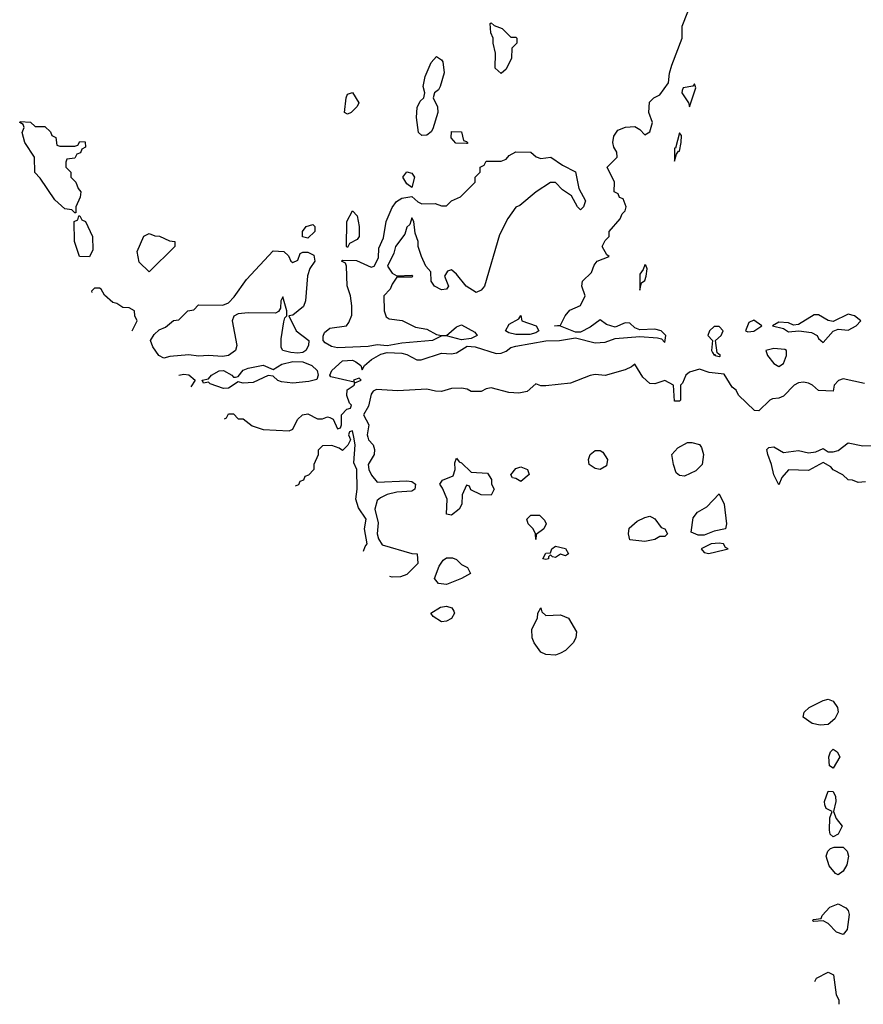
# Model space of a CAD drawing. Header units: inches. Extents: x 2789275 to 2951659, y 860290 to 1033804.
# Tile 46 of 256: x 2820068 to 2823471, y 997712 to 1001685. Entities that reach past the tile are written whole.
import ezdxf

# ---------------------------------------------------------------- set-up
doc = ezdxf.new("R2010")
doc.units = ezdxf.units.IN
doc.header["$MEASUREMENT"] = 0
doc.layers.add('C8020', color=7, linetype='Continuous')
doc.layers.add('C8929', color=7, linetype='Continuous')

msp = doc.modelspace()

# ---------------------------------------------------------------- linework, layer by layer
at = {"layer": 'C8020', "color": 2, "elevation": 10}
for points in [[(2820894.6, 1000074.3), (2820902, 1000078), (2820910, 1000094), (2820930, 1000094), (2820950, 1000074), (2820970, 1000074), (2821006.4, 1000046.4), (2821050, 1000031.3), (2821154.6, 1000025.4), (2821170, 1000032), (2821189, 1000071), (2821208.9, 1000091.1), (2821230, 1000094), (2821270, 1000074), (2821290, 1000074), (2821310, 1000082), (2821319.6, 1000079.6), (2821332.7, 1000072.7), (2821350, 1000034), (2821362, 1000038), (2821366, 1000050), (2821366, 1000090), (2821387.3, 1000112.7), (2821402, 1000118), (2821406, 1000130), (2821398, 1000138), (2821388.4, 1000168.4), (2821389.3, 1000190.7), (2821418, 1000210), (2821420.4, 1000219.6), (2821446, 1000230), (2821438, 1000238), (2821414, 1000230), (2821418, 1000222), (2821323.7, 1000243.7), (2821319, 1000250), (2821326.6, 1000270), (2821370, 1000308.9), (2821410, 1000310.4), (2821424.5, 1000304.5), (2821444.9, 1000290), (2821450, 1000272), (2821459, 1000290), (2821486.7, 1000313.3), (2821524.8, 1000335.2), (2821550, 1000341.6), (2821610, 1000339.5), (2821630, 1000334), (2821670, 1000312.2), (2821687.7, 1000312.3), (2821770, 1000338.7), (2821810, 1000336.4), (2821830, 1000341.3), (2821873.1, 1000366.9), (2821905.5, 1000365.5), (2821990, 1000338.4), (2822010, 1000339.5), (2822030, 1000347.2), (2822050, 1000362), (2822070, 1000367.4), (2822190, 1000388.9), (2822246, 1000390), (2822310, 1000400.7), (2822390, 1000381.3), (2822430, 1000384.2), (2822470, 1000398.9), (2822570, 1000406.2), (2822641, 1000401), (2822656.9, 1000396.9), (2822670, 1000382), (2822675.3, 1000410), (2822655.3, 1000430), (2822630, 1000435.6), (2822570, 1000433.6), (2822550, 1000440.9), (2822530, 1000460.9), (2822510, 1000461.6), (2822470, 1000444.7), (2822434.8, 1000454.8), (2822410, 1000473.2), (2822370, 1000443.7), (2822330, 1000424), (2822310, 1000424), (2822250, 1000448.7), (2822226, 1000450), (2822250, 1000452), (2822269, 1000490), (2822286.8, 1000513.2), (2822330, 1000532), (2822348.7, 1000570), (2822335.3, 1000610), (2822339, 1000630), (2822375.3, 1000664.7), (2822385.6, 1000694.4), (2822398, 1000710), (2822446, 1000730), (2822436.4, 1000736.4), (2822418, 1000770), (2822430, 1000794), (2822446, 1000810), (2822446, 1000830), (2822490, 1000882), (2822498, 1000902), (2822510, 1000914), (2822514, 1000930), (2822502, 1000962), (2822487.3, 1000967.3), (2822482, 1000982), (2822466, 1000990), (2822468, 1001030), (2822438, 1001090), (2822479, 1001130), (2822477.2, 1001150), (2822465.2, 1001170), (2822461.2, 1001190), (2822465.2, 1001214.8), (2822481.2, 1001238.8), (2822511.6, 1001251.6), (2822550, 1001254), (2822570, 1001242), (2822590, 1001221), (2822610, 1001232), (2822621.2, 1001270), (2822606, 1001310), (2822608.4, 1001351.6), (2822626, 1001370), (2822650, 1001382), (2822685.2, 1001430), (2822689.3, 1001469.3), (2822698.3, 1001501.7), (2822740.9, 1001610), (2822740.7, 1001659.3), (2822763.3, 1001716.7)], [(2820521.9, 1000429.7), (2820542, 1000470), (2820532, 1000490), (2820531.3, 1000510), (2820510, 1000522), (2820483.6, 1000523.6), (2820459.6, 1000539.6), (2820443.6, 1000543.6), (2820410, 1000574), (2820396.9, 1000596.9), (2820390, 1000602), (2820370, 1000602), (2820358, 1000590), (2820359.4, 1000584.6)], [(2823476.4, 1000216.4), (2823390, 1000235.3), (2823371.6, 1000228.4), (2823354, 1000210), (2823350, 1000186), (2823290, 1000188), (2823266, 1000210), (2823250, 1000218), (2823230, 1000222), (2823210, 1000219), (2823192, 1000210), (2823150, 1000166), (2823130, 1000158), (2823104.7, 1000155.3), (2823094, 1000150), (2823050, 1000106), (2823032.7, 1000107.3), (2822968, 1000170), (2822958, 1000190), (2822942.7, 1000202.7), (2822910, 1000254), (2822850, 1000260.9), (2822810, 1000275.3), (2822770, 1000262.7), (2822754.8, 1000250), (2822742, 1000218), (2822734, 1000210), (2822734, 1000150), (2822730, 1000146), (2822710, 1000146), (2822706, 1000210), (2822670, 1000228.7), (2822630, 1000216), (2822610, 1000217.2), (2822582.3, 1000242.3), (2822550, 1000295.3), (2822536.3, 1000283.7), (2822510, 1000272.3), (2822430, 1000249.6), (2822390, 1000252.7), (2822370, 1000249.4), (2822290, 1000218), (2822190, 1000208), (2822170, 1000208), (2822150, 1000215.3), (2822115.3, 1000184.7), (2822082, 1000178), (2822040.9, 1000180.9), (2821970, 1000199), (2821950, 1000195.3), (2821930, 1000184), (2821890, 1000184), (2821873.8, 1000193.8), (2821850, 1000197.6), (2821810, 1000196.3), (2821770, 1000185.2), (2821745.6, 1000185.6), (2821710, 1000194.5), (2821593.2, 1000186.8), (2821507.9, 1000192.1), (2821494.2, 1000185.8), (2821486.1, 1000173.9), (2821474.7, 1000125.3), (2821454.8, 1000090), (2821476.3, 1000050), (2821470.4, 1000010), (2821473, 1000000)], [(2820710.4, 1000249.9), (2820730, 1000255.2), (2820750, 1000252), (2820776, 1000230), (2820759, 1000203.6)], [(2821415.6, 1000000), (2821410, 1000026), (2821398, 1000022), (2821394, 1000010), (2821398, 1000000)]]:
    msp.add_lwpolyline(points, dxfattribs=at)
for points in [[(2822050, 1001614), (2822070, 1001614), (2822074, 1001610), (2822074, 1001590), (2822054, 1001570), (2822052, 1001530), (2822030, 1001486), (2822010, 1001468), (2821986, 1001490), (2821988, 1001550), (2821978, 1001590), (2821978, 1001610), (2821968.4, 1001631.6), (2821966, 1001670), (2821970, 1001672), (2821982, 1001662), (2822014, 1001650)], [(2821690, 1001217.2), (2821677.2, 1001230), (2821669.3, 1001290), (2821671.3, 1001330), (2821683.3, 1001356.7), (2821698, 1001370), (2821702, 1001390), (2821696, 1001416), (2821703.9, 1001456.1), (2821728.2, 1001511.8), (2821750, 1001536), (2821770, 1001522.8), (2821774.6, 1001514.6), (2821780.4, 1001470), (2821764.7, 1001415.3), (2821758, 1001402), (2821742, 1001390), (2821736, 1001370), (2821754, 1001334), (2821754.8, 1001310), (2821735.2, 1001244.8), (2821728, 1001232), (2821710, 1001219.3)], [(2822790, 1001426), (2822783.6, 1001416.4), (2822744.7, 1001410), (2822740.7, 1001399.3), (2822738.8, 1001390), (2822766, 1001350), (2822770, 1001334), (2822795.3, 1001410)], [(2821390, 1001303.7), (2821379, 1001310), (2821385.1, 1001370), (2821390, 1001384.7), (2821410, 1001390.8), (2821436.3, 1001350), (2821430, 1001335.3), (2821404.7, 1001310)], [(2820130, 1001254), (2820170, 1001254), (2820192.7, 1001232.7), (2820198, 1001218), (2820214, 1001210), (2820218, 1001178), (2820230, 1001174), (2820290, 1001174), (2820302, 1001178), (2820310, 1001194), (2820332.7, 1001192.7), (2820334, 1001170), (2820318, 1001162), (2820312.7, 1001147.3), (2820298, 1001142), (2820290, 1001126), (2820258, 1001122), (2820254, 1001110), (2820254, 1001090), (2820274, 1001070), (2820274, 1001050), (2820294, 1001030), (2820303.6, 1001003.6), (2820314, 1000990), (2820311.6, 1000968.4), (2820294, 1000930), (2820294, 1000906), (2820290, 1000906), (2820278, 1000918), (2820250, 1000922), (2820210, 1000958), (2820150, 1001046), (2820128.4, 1001068.4), (2820128, 1001130), (2820088.7, 1001190), (2820078, 1001230), (2820086, 1001250), (2820082, 1001262), (2820068, 1001270), (2820070, 1001274), (2820111.6, 1001271.6)], [(2821870, 1001186), (2821827.3, 1001187.3), (2821808.4, 1001208.4), (2821810, 1001234), (2821850, 1001232), (2821858, 1001198), (2821870, 1001194), (2821874, 1001190), (2821874, 1001186)], [(2822730, 1001228), (2822714, 1001166), (2822710, 1001166), (2822710, 1001114), (2822718, 1001142), (2822726, 1001154), (2822730, 1001154), (2822737.2, 1001190), (2822738, 1001218)], [(2822170, 1001124.7), (2822210.5, 1001130.5), (2822258, 1001098), (2822310.7, 1001070.7), (2822323.5, 1001003.5), (2822350, 1000954), (2822342, 1000930), (2822330, 1000918), (2822318, 1000930), (2822294, 1000974), (2822258, 1000998), (2822230, 1001028), (2822210, 1001028), (2822152, 1000990), (2822085.4, 1000934.6), (2822070, 1000928), (2822036.9, 1000883.1), (2822003.5, 1000816.5), (2821942.8, 1000610), (2821930, 1000594), (2821910, 1000584), (2821868.7, 1000610), (2821830, 1000658), (2821810, 1000675.3), (2821794, 1000670), (2821782, 1000650), (2821798, 1000610), (2821790, 1000598), (2821770, 1000595.3), (2821742, 1000610), (2821728, 1000630), (2821727.3, 1000667.3), (2821706, 1000690), (2821688.9, 1000728.9), (2821675.3, 1000770), (2821675.3, 1000790), (2821663.1, 1000823.1), (2821658, 1000870), (2821650, 1000886), (2821642, 1000858), (2821630, 1000848), (2821621.1, 1000818.9), (2821584, 1000770), (2821576.7, 1000743.3), (2821551.3, 1000690), (2821570, 1000662), (2821590, 1000652), (2821650, 1000654), (2821654, 1000650), (2821650, 1000646), (2821590, 1000646), (2821570, 1000618), (2821562, 1000598), (2821537.3, 1000570), (2821538.8, 1000510), (2821546.4, 1000486.4), (2821558, 1000478), (2821610.8, 1000470.8), (2821664.5, 1000444.5), (2821710, 1000436.3), (2821750, 1000414), (2821770, 1000410.7), (2821790, 1000411), (2821830, 1000446), (2821850, 1000454), (2821903.6, 1000423.6), (2821914, 1000410), (2821890, 1000399), (2821850, 1000393.2), (2821790, 1000409), (2821771.1, 1000408.9), (2821734, 1000390), (2821610, 1000379.6), (2821550, 1000369), (2821510, 1000372.7), (2821474.2, 1000365.8), (2821350, 1000361.3), (2821326, 1000366), (2821301, 1000381), (2821292, 1000390), (2821292.1, 1000407.9), (2821297.5, 1000422.5), (2821319.3, 1000440.7), (2821386, 1000450), (2821396.4, 1000463.6), (2821407.3, 1000492.7), (2821408, 1000530), (2821402, 1000570), (2821388.7, 1000611.3), (2821386, 1000690), (2821382, 1000702), (2821366, 1000710), (2821370, 1000714), (2821427.3, 1000712.7), (2821486, 1000686), (2821498, 1000690), (2821515.5, 1000724.5), (2821517.2, 1000762.8), (2821535.3, 1000804.7), (2821546.6, 1000870), (2821570, 1000927.3), (2821588.1, 1000951.9), (2821610, 1000964.9), (2821650, 1000972), (2821674, 1000950), (2821690, 1000942), (2821743.6, 1000943.6), (2821770, 1000934), (2821790, 1000934), (2821810, 1000954), (2821846, 1000970), (2821906, 1001030), (2821906, 1001050), (2821926, 1001070), (2821926, 1001090), (2821942, 1001098), (2821950, 1001114), (2822010, 1001114), (2822030, 1001122), (2822043.1, 1001136.9), (2822068.9, 1001151.1), (2822130, 1001150.8), (2822151.1, 1001131.1)], [(2821650, 1001008), (2821630, 1001022), (2821613.2, 1001050), (2821630, 1001071.3), (2821650, 1001066), (2821660.7, 1001050)], [(2820350, 1000728.7), (2820308.9, 1000728.9), (2820288.7, 1000790), (2820288, 1000870), (2820302, 1000878), (2820306, 1000894), (2820310, 1000894), (2820318, 1000878), (2820334, 1000870), (2820362, 1000810), (2820363.6, 1000756.4)], [(2821390, 1000766), (2821386, 1000770), (2821388, 1000870), (2821410, 1000914), (2821430, 1000894), (2821438, 1000850), (2821438, 1000810), (2821430, 1000798), (2821398, 1000782)], [(2821230, 1000804), (2821208.9, 1000808.9), (2821208.7, 1000830), (2821224, 1000850), (2821250, 1000858), (2821258, 1000850), (2821258.8, 1000830)], [(2820590, 1000668), (2820550, 1000706), (2820542, 1000750), (2820568.9, 1000811.1), (2820590, 1000822), (2820612.7, 1000812.7), (2820631.6, 1000811.6), (2820672.7, 1000792.7), (2820694, 1000790), (2820694, 1000770)], [(2821170, 1000704.7), (2821190, 1000714), (2821199, 1000741), (2821210, 1000746.8), (2821230, 1000746.8), (2821254.9, 1000734.9), (2821258, 1000710), (2821238.5, 1000681.5), (2821228.6, 1000651.4), (2821221.1, 1000550), (2821212.9, 1000527.1), (2821170, 1000493.2), (2821154, 1000490), (2821184, 1000430), (2821234, 1000390), (2821232.7, 1000370), (2821222, 1000350), (2821210, 1000342.4), (2821190, 1000338.9), (2821161.4, 1000341.4), (2821129.6, 1000349.6), (2821122.4, 1000362.4), (2821122.4, 1000397.6), (2821134, 1000466), (2821138, 1000482), (2821146, 1000490), (2821146, 1000510), (2821130, 1000566), (2821122, 1000550), (2821119.6, 1000520.4), (2821112.7, 1000507.3), (2821099.6, 1000500.4), (2820990, 1000502), (2820950, 1000498), (2820931.6, 1000488.4), (2820924.7, 1000470), (2820944, 1000370), (2820939.1, 1000350), (2820910, 1000329.7), (2820885.8, 1000325.8), (2820830, 1000329.6), (2820790, 1000327), (2820750, 1000333.2), (2820674, 1000326), (2820650, 1000319), (2820629, 1000330), (2820604.7, 1000364.7), (2820595.3, 1000390), (2820610, 1000414), (2820630, 1000434), (2820656.4, 1000443.6), (2820688.4, 1000471.6), (2820710, 1000474), (2820746, 1000510), (2820770, 1000514), (2820790, 1000534), (2820887.3, 1000532.7), (2820910, 1000542), (2820933.6, 1000566.4), (2820983.2, 1000636.8), (2821090, 1000752), (2821134, 1000750), (2821152.7, 1000732.7), (2821162, 1000710)], [(2822590, 1000695.3), (2822583.5, 1000676.5), (2822570, 1000658), (2822570, 1000594), (2822576.4, 1000623.6), (2822590, 1000632), (2822596, 1000650), (2822599, 1000679), (2822594.6, 1000694.6)], [(2822070, 1000414), (2822041.2, 1000421.2), (2822028, 1000430), (2822043.1, 1000456.9), (2822082, 1000478), (2822090, 1000491.3), (2822094, 1000470), (2822152, 1000450), (2822162, 1000430), (2822150, 1000422), (2822125.4, 1000414.6)], [(2823410, 1000497), (2823350, 1000466.6), (2823330, 1000471.3), (2823290, 1000494), (2823273.6, 1000493.6), (2823210, 1000454.5), (2823190, 1000452.3), (2823170, 1000461.2), (2823130, 1000464), (2823104.7, 1000450), (2823150, 1000438.8), (2823170, 1000424.9), (2823211.2, 1000428.8), (2823262.2, 1000422.2), (2823284.9, 1000410), (2823290, 1000398), (2823310, 1000382), (2823350, 1000428.4), (2823370, 1000435.5), (2823410, 1000432.2), (2823442.7, 1000450), (2823462, 1000470), (2823435.3, 1000490)], [(2823030, 1000472.7), (2823010, 1000462.7), (2822996, 1000430), (2823005.3, 1000425.3), (2823030, 1000427.9), (2823062, 1000450)], [(2822870, 1000447), (2822850.6, 1000430), (2822844, 1000410), (2822862.8, 1000390), (2822858.8, 1000350), (2822862.5, 1000342.5), (2822870, 1000331.3), (2822874, 1000334), (2822874, 1000330), (2822890, 1000326), (2822895.3, 1000330), (2822881.2, 1000341.2), (2822874.5, 1000390), (2822898, 1000410), (2822906.6, 1000430), (2822890, 1000446.6)], [(2823110, 1000357.6), (2823078, 1000350), (2823084.7, 1000330), (2823110, 1000298), (2823130, 1000286), (2823150, 1000298), (2823161.2, 1000330), (2823162, 1000350), (2823154.5, 1000354.5)], [(2821170, 1000218.4), (2821123.7, 1000223.7), (2821110, 1000229), (2821090, 1000246.6), (2821070, 1000249.6), (2821010, 1000220.5), (2820970, 1000218), (2820950, 1000223.7), (2820910, 1000198.4), (2820890, 1000196.3), (2820836, 1000216), (2820830, 1000222), (2820810, 1000218), (2820804, 1000230), (2820830, 1000236), (2820841.2, 1000250), (2820872.3, 1000267.7), (2820890, 1000269.1), (2820923.8, 1000250), (2820930, 1000242), (2820938, 1000242), (2820950, 1000244.7), (2820968.9, 1000271.1), (2820990, 1000279.1), (2821050, 1000290.3), (2821090, 1000274), (2821125.6, 1000294.4), (2821170, 1000306), (2821210, 1000304.9), (2821246.8, 1000290), (2821267.7, 1000270), (2821272, 1000250), (2821266.4, 1000233.6), (2821234.8, 1000225.2)]]:
    msp.add_lwpolyline(points, close=True, dxfattribs=at)
at = {"layer": 'C8929', "color": 2, "elevation": 10}
for points in [[(2821398, 1000000), (2821402, 999990), (2821391.6, 999968.4), (2821370, 999946), (2821356.4, 999956.4), (2821327.3, 999967.3), (2821290, 999966), (2821272.7, 999947.3), (2821271.6, 999928.4), (2821254, 999890), (2821254, 999870), (2821232.7, 999847.3), (2821218, 999842), (2821212.7, 999827.3), (2821198, 999822), (2821192.7, 999807.3), (2821179.5, 999802.5)], [(2821454.9, 999539.9), (2821461.1, 999558.9), (2821469.3, 999570), (2821459.3, 999630), (2821465.2, 999670), (2821435.1, 999715.1), (2821424, 999750), (2821429, 999790), (2821428, 999870), (2821416.4, 999896.4), (2821422, 999970), (2821415.6, 1000000)], [(2821473, 1000000), (2821475.5, 999990), (2821494.4, 999970), (2821499.5, 999950), (2821497.6, 999930), (2821473.4, 999890), (2821477.1, 999870), (2821487.5, 999847.5), (2821510, 999818.4), (2821630, 999824), (2821650, 999821), (2821664.7, 999810), (2821662, 999790), (2821650, 999782), (2821590, 999779), (2821550, 999769.2), (2821524.1, 999755.9), (2821510, 999745.2), (2821500.5, 999710), (2821514.4, 999654.4), (2821510.8, 999610), (2821516, 999590), (2821530, 999566), (2821650, 999531), (2821672, 999530), (2821674, 999490), (2821630, 999446), (2821603.6, 999436.4), (2821570, 999435.3), (2821561.8, 999437.9)], [(2823479.6, 999820.4), (2823450, 999818), (2823427.3, 999827.3), (2823410, 999828), (2823388.4, 999848.4), (2823350, 999868), (2823340.4, 999880.4), (2823310, 999898), (2823250, 999866), (2823170, 999868), (2823142, 999838), (2823130, 999808), (2823110, 999848), (2823100.9, 999890), (2823086, 999930), (2823082, 999950), (2823090, 999958), (2823110, 999961), (2823150, 999938.8), (2823210, 999946.8), (2823250, 999937.3), (2823279.3, 999940.7), (2823310, 999954), (2823330, 999941), (2823350, 999940.7), (2823370, 999946.8), (2823410, 999977.1), (2823470, 999965.5), (2823506.4, 999966.4)], [(2823275.5, 997803.7), (2823283.1, 997816.9), (2823330, 997842), (2823350.8, 997830.8), (2823362, 997750), (2823372, 997730), (2823372, 997711.6)]]:
    msp.add_lwpolyline(points, dxfattribs=at)
at = {"layer": 'C8929', "color": 2}
for points, elevation in [([(2822750, 999842.7), (2822730, 999845.2), (2822717, 999857), (2822705.1, 999890), (2822699, 999930), (2822722.7, 999957.3), (2822761.6, 999978.4), (2822779.3, 999979.3), (2822810.6, 999970.6), (2822819, 999959), (2822826.4, 999930), (2822820.7, 999890), (2822795.5, 999864.5)], 10), ([(2822410, 999869.3), (2822390, 999873.2), (2822366, 999890), (2822362.9, 999910), (2822369.7, 999930.3), (2822390, 999946.8), (2822410, 999946.8), (2822419.9, 999939.9), (2822438.8, 999910), (2822434.8, 999885.2)], 10), ([(2821970, 999766), (2821930, 999768), (2821888, 999788), (2821882, 999802), (2821870, 999806), (2821852.7, 999767.3), (2821851.3, 999730), (2821841, 999710), (2821810, 999685.2), (2821789.2, 999690), (2821792.3, 999750), (2821774.2, 999794.2), (2821762.7, 999810), (2821773.2, 999826.8), (2821816.2, 999843.8), (2821825.1, 999870), (2821823.7, 999896.3), (2821830, 999916), (2821841.1, 999901.1), (2821850, 999897.3), (2821890, 999858.8), (2821954.6, 999854.6), (2821971, 999830), (2821971.3, 999810), (2821982, 999790)], 10), ([(2822090, 999822), (2822070, 999834), (2822056.4, 999836.4), (2822048.9, 999848.9), (2822070, 999873.4), (2822090, 999880.7), (2822116, 999870), (2822122.8, 999850)], 10), ([(2822804.5, 999604.5), (2822776.4, 999616.4), (2822784.8, 999675.2), (2822802, 999698), (2822840.4, 999719.6), (2822890, 999772), (2822910.6, 999730.6), (2822919.3, 999650), (2822915.5, 999630), (2822870, 999620.4), (2822830, 999605)], 10), ([(2822150, 999588), (2822149, 999610), (2822139, 999630), (2822119.3, 999650), (2822114, 999670), (2822130, 999686), (2822165.4, 999685.4), (2822185.4, 999665.4), (2822192, 999650), (2822182, 999630), (2822152, 999608)], 10), ([(2822590, 999579.1), (2822530, 999586.6), (2822523.7, 999610), (2822527, 999633), (2822558.6, 999661.4), (2822590, 999676), (2822610, 999681), (2822618, 999678), (2822630.7, 999670.7), (2822656, 999636), (2822671.3, 999630), (2822681, 999610), (2822670, 999599), (2822650, 999599), (2822630, 999587.6)], 10), ([(2822270, 999522), (2822250, 999528.7), (2822230, 999515.3), (2822218, 999518), (2822210, 999526), (2822202, 999518), (2822202, 999510), (2822190, 999506), (2822178, 999510), (2822190, 999532), (2822210, 999534), (2822215.3, 999550), (2822230, 999561), (2822270, 999551.3), (2822282, 999530)], 10), ([(2822890, 999572.6), (2822858, 999570), (2822817.3, 999550), (2822830, 999534.8), (2822848.7, 999531.3), (2822910, 999546), (2822926, 999550), (2822915.3, 999555.3), (2822908, 999570)], 14), ([(2821790, 999405.6), (2821758, 999410), (2821742, 999430), (2821760.9, 999479.1), (2821776, 999504), (2821790, 999513.4), (2821813.7, 999513.7), (2821830, 999506.8), (2821850, 999486), (2821874, 999474), (2821886, 999450), (2821851, 999430)], 10), ([(2821770, 999255.3), (2821736.4, 999276.4), (2821726, 999290), (2821765.4, 999314.6), (2821790, 999318.4), (2821811.8, 999311.8), (2821818.8, 999298.8), (2821822, 999290), (2821810, 999269.2), (2821790, 999257.2)], 10), ([(2822190, 999281), (2822250, 999282.8), (2822282, 999270), (2822314.4, 999214.4), (2822311.3, 999190), (2822301, 999170), (2822270, 999139), (2822250, 999129.2), (2822230, 999120.9), (2822190, 999122.9), (2822170, 999133.3), (2822143.9, 999170), (2822135.6, 999190), (2822134.3, 999225.7), (2822157.2, 999270), (2822158, 999290), (2822170, 999311), (2822174.8, 999294.8)], 10), ([(2823297.5, 998837.5), (2823264.8, 998844.8), (2823229, 998870), (2823232.7, 998890), (2823253.2, 998910), (2823310, 998938), (2823330, 998943.1), (2823350, 998934.9), (2823367.4, 998910), (2823370.4, 998890), (2823356.3, 998863.7), (2823330, 998840.9)], 10), ([(2823350, 998664), (2823334.6, 998674.6), (2823332.7, 998710), (2823339.3, 998730), (2823350, 998740.7), (2823366, 998730), (2823376, 998710)], 10), ([(2823350, 998388), (2823338, 998398), (2823334.6, 998414.6), (2823336.4, 998463.6), (2823346, 998490), (2823322, 998502), (2823316.4, 998516.4), (2823315.3, 998530), (2823330, 998571.3), (2823350, 998570.8), (2823359.1, 998550), (2823360.7, 998530), (2823351.3, 998490), (2823362, 998462), (2823386, 998430), (2823370, 998398)], 10), ([(2823370, 998234), (2823359, 998239), (2823334, 998270), (2823322, 998310), (2823328, 998330), (2823339, 998341), (2823353.6, 998346.4), (2823390, 998346), (2823406, 998330), (2823411, 998310), (2823404.9, 998275.1), (2823390, 998248.7)], 10), ([(2823390, 997994), (2823363.2, 998003.2), (2823330, 998038), (2823310, 998048), (2823270, 998046), (2823266, 998050), (2823270, 998054), (2823302, 998058), (2823306, 998070), (2823336.5, 998103.5), (2823370, 998117.3), (2823400.3, 998100.3), (2823410.6, 998090), (2823414.2, 998074.2), (2823406, 998014)], 10)]:
    msp.add_lwpolyline(points, close=True, dxfattribs=dict(at, elevation=elevation))

doc.saveas('drawing.dxf')
